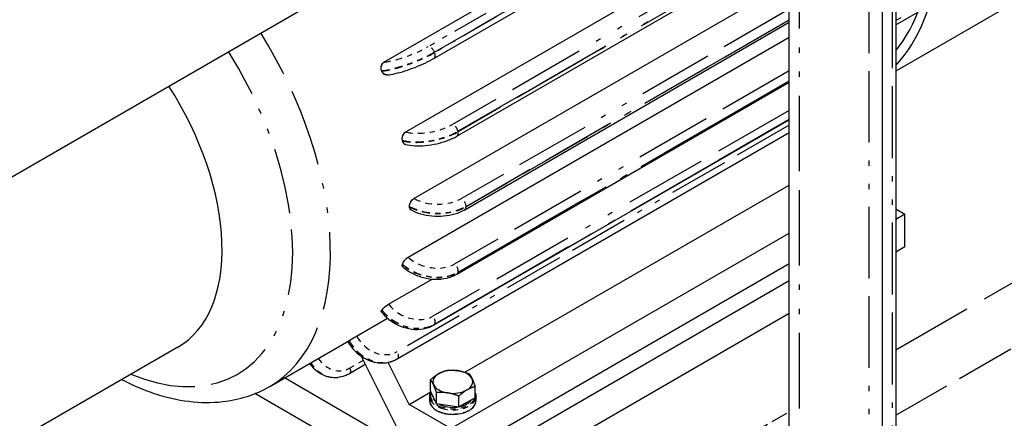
# Paper-space layout 'SHEET_1' of a CAD drawing. Header units: inches. Extents: x 3 to 360, y 8 to 227.
# Tile 80 of 98: x 111.3 to 129.78, y 156.11 to 163.59. Entities that reach past the tile are written whole.
import ezdxf

# ---------------------------------------------------------------- set-up
doc = ezdxf.new("R2010")
doc.units = ezdxf.units.IN
doc.header["$LTSCALE"] = 10.666667
doc.header["$MEASUREMENT"] = 0
doc.linetypes.add('DOUBLE_DASH_DOUBLE_DOT', pattern=[0.74, 0.24, -0.06, 0.24, -0.06, 0.01, -0.06, 0.01, -0.06])
doc.layers.get('0').update_dxf_attribs({"lineweight": 25})
doc.layers.add('PHANTOM', color=7, linetype='DOUBLE_DASH_DOUBLE_DOT', lineweight=25)

psp = doc.layouts.new('SHEET_1')

# ---------------------------------------------------------------- linework, layer by layer
for p, q in [((125.74, 154.712), (125.74, 168.899)), ((127.49, 144.198), (127.49, 167.889)), ((127.74, 167.744), (127.74, 143.931)), ((100.387, 154.432), (122.065, 166.948)), ((119.07, 162.863), (125.74, 166.714)), ((118.542, 161.484), (125.74, 165.64)), ((118.132, 162.793), (122.411, 165.264)), ((119.502, 161.406), (125.74, 165.007)), ((118.697, 160.236), (125.74, 164.302)), ((130.605, 164.282), (127.74, 162.628)), ((127.74, 163.494), (128.154, 163.733)), ((127.74, 163.573), (127.844, 163.633)), ((119.649, 160.025), (125.74, 163.542)), ((118.587, 159.134), (125.74, 163.263)), ((118.189, 162.555), (118.189, 162.555)), ((119.5, 158.816), (125.74, 162.418)), ((119.066, 157.86), (125.74, 161.713)), ((118.382, 157.225), (125.74, 161.473)), ((118.535, 161.252), (118.535, 161.252)), ((119.653, 156.975), (125.74, 160.489)), ((118.637, 160.026), (118.638, 160.025)), ((127.74, 160.041), (127.911, 159.941)), ((127.911, 159.941), (127.74, 159.842)), ((127.911, 159.329), (127.911, 159.941)), ((119.391, 155.92), (125.74, 159.586)), ((127.911, 159.329), (127.74, 159.23)), ((118.484, 158.955), (118.485, 158.954)), ((119.391, 155.349), (125.74, 159.014)), ((118.22, 158.253), (119.037, 158.725)), ((125.74, 158.688), (119.426, 155.043)), ((118.081, 158.112), (118.082, 158.111)), ((125.74, 158.075), (121.518, 155.638)), ((117.621, 157.653), (118.202, 157.988)), ((115.989, 156.709), (117.474, 157.567)), ((114.267, 157.447), (107.196, 153.364)), ((117.703, 157.279), (118.373, 155.937)), ((117.783, 157.119), (117.485, 156.946)), ((118.609, 156.372), (118.215, 157.16)), ((118.377, 157.222), (118.382, 157.225)), ((119.426, 155.043), (116.264, 156.868)), ((117.262, 156.877), (117.269, 156.877)), ((119.008, 156.624), (119.008, 156.834)), ((119.256, 154.528), (115.712, 156.575)), ((118.609, 156.372), (119.016, 156.607)), ((119.064, 156.503), (119.008, 156.624)), ((119.12, 156.382), (119.12, 156.592)), ((119.844, 156.494), (119.844, 156.704)), ((119.391, 155.92), (118.609, 156.372)), ((118.992, 156.442), (118.992, 156.521)), ((119.12, 156.382), (119.064, 156.503)), ((119.329, 156.35), (119.12, 156.382)), ((119.538, 156.318), (119.329, 156.35)), ((119.538, 156.318), (119.538, 156.528)), ((119.691, 156.406), (119.538, 156.318)), ((119.844, 156.494), (119.691, 156.406)), ((119.861, 156.442), (119.861, 156.521))]:
    psp.add_line(p, q)
for centre, major_axis, start_param, end_param in [((124.128, 167.759), (3.031, -5.25), 0.216397, 1.2168), ((124.128, 167.759), (3.125, -5.413), 0.171079, 1.203033), ((114.724, 162.33), (-2.75, 4.763), 4.45059, 4.451499), ((114.724, 162.33), (-2.75, 4.763), 4.449681, 4.45059), ((112.267, 160.911), (2, -3.464), 0, 1.653113), ((114.724, 162.33), (-2.75, 4.763), 4.18879, 4.189699), ((114.724, 162.33), (-2.75, 4.763), 4.187881, 4.18879), ((114.724, 162.33), (-2.75, 4.763), 3.926991, 3.9279), ((114.724, 162.33), (-2.75, 4.763), 3.926082, 3.926991), ((114.724, 162.33), (-2.75, 4.763), 3.664282, 3.665191), ((114.724, 162.33), (-2.75, 4.763), 3.665191, 3.666101), ((114.724, 162.33), (2.75, -4.763), 0.26089, 0.261799), ((114.724, 162.33), (2.75, -4.763), 0.261799, 0.262708), ((114.724, 162.33), (2.75, -4.763), 0, 0.000909), ((119.426, 156.796), (-0.375, 0), 5.497787, 6.544985), ((119.426, 156.796), (-0.375, 0), 4.45059, 5.497787), ((119.426, 156.796), (0.375, 0), 0.261799, 1.308997), ((119.426, 156.796), (-0.375, 0), 0.261799, 1.308997), ((119.426, 156.796), (0.375, 0), 5.497787, 6.544985), ((119.426, 156.796), (0.375, 0), 4.45059, 5.497787), ((119.426, 156.533), (-0.375, 0), 0.010029, 0.513569), ((119.426, 156.533), (0.375, 0), 3.960604, 4.940575), ((119.426, 156.533), (0.375, 0), 5.079699, 5.915876)]:
    psp.add_ellipse(centre, major_axis=major_axis, ratio=0.57735, start_param=start_param, end_param=end_param)
for points, knots in [([(118.189, 162.555), (118.237, 162.56), (118.289, 162.568), (118.402, 162.594), (118.463, 162.61), (118.589, 162.649), (118.654, 162.672), (118.782, 162.722), (118.845, 162.749), (118.964, 162.805), (119.02, 162.834), (119.07, 162.863)], [0, 0, 0, 0, 0.314159, 0.314159, 0.628319, 0.628319, 0.942478, 0.942478, 1.256637, 1.256637, 1.570796, 1.570796, 1.570796, 1.570796]), ([(118.09, 162.635), (118.085, 162.649), (118.081, 162.665), (118.079, 162.697), (118.081, 162.713), (118.088, 162.741), (118.094, 162.755), (118.111, 162.778), (118.121, 162.787), (118.132, 162.793)], [-0.4592741, -0.4592741, -0.4592741, -0.4592741, -0.3444551, -0.3444551, -0.2296362, -0.2296362, -0.1148181, -0.1148181, 0, 0, 0, 0]), ([(118.189, 162.555), (118.187, 162.555), (118.186, 162.555), (118.172, 162.555), (118.159, 162.558), (118.137, 162.568), (118.126, 162.577), (118.107, 162.599), (118.099, 162.612), (118.094, 162.626)], [0.1028111, 0.1028111, 0.1028111, 0.1028111, 0.1148181, 0.1148181, 0.2296362, 0.2296362, 0.3444551, 0.3444551, 0.4592741, 0.4592741, 0.4592741, 0.4592741]), ([(118.48, 161.328), (118.477, 161.341), (118.476, 161.357), (118.479, 161.388), (118.483, 161.404), (118.494, 161.432), (118.502, 161.446), (118.52, 161.469), (118.531, 161.478), (118.542, 161.484)], [-0.4592741, -0.4592741, -0.4592741, -0.4592741, -0.3444551, -0.3444551, -0.2296362, -0.2296362, -0.1148181, -0.1148181, 0, 0, 0, 0]), ([(118.535, 161.252), (118.59, 161.237), (118.65, 161.228), (118.778, 161.221), (118.846, 161.223), (118.985, 161.236), (119.056, 161.248), (119.194, 161.279), (119.262, 161.299), (119.389, 161.347), (119.449, 161.375), (119.502, 161.406)], [0, 0, 0, 0, 0.314159, 0.314159, 0.628319, 0.628319, 0.942478, 0.942478, 1.256637, 1.256637, 1.570796, 1.570796, 1.570796, 1.570796]), ([(118.535, 161.252), (118.53, 161.253), (118.525, 161.255), (118.512, 161.262), (118.503, 161.271), (118.489, 161.292), (118.484, 161.305), (118.481, 161.319)], [0.1790911, 0.1790911, 0.1790911, 0.1790911, 0.2296362, 0.2296362, 0.3444551, 0.3444551, 0.4592741, 0.4592741, 0.4592741, 0.4592741]), ([(118.613, 160.088), (118.613, 160.101), (118.615, 160.115), (118.624, 160.144), (118.63, 160.159), (118.645, 160.186), (118.654, 160.199), (118.675, 160.221), (118.686, 160.23), (118.697, 160.236)], [-0.4592741, -0.4592741, -0.4592741, -0.4592741, -0.3444551, -0.3444551, -0.2296362, -0.2296362, -0.1148181, -0.1148181, 0, 0, 0, 0]), ([(118.637, 160.026), (118.63, 160.03), (118.624, 160.037), (118.615, 160.056), (118.613, 160.068), (118.613, 160.08)], [0.2296368, 0.2296368, 0.2296368, 0.2296368, 0.3444551, 0.3444551, 0.4592741, 0.4592741, 0.4592741, 0.4592741]), ([(118.638, 160.025), (118.694, 159.993), (118.757, 159.967), (118.89, 159.928), (118.961, 159.914), (119.106, 159.901), (119.18, 159.901), (119.325, 159.914), (119.396, 159.928), (119.53, 159.967), (119.593, 159.993), (119.649, 160.025)], [4.712389, 4.712389, 4.712389, 4.712389, 5.026548, 5.026548, 5.340708, 5.340708, 5.654867, 5.654867, 5.969026, 5.969026, 6.283185, 6.283185, 6.283185, 6.283185]), ([(118.481, 159.002), (118.484, 159.012), (118.489, 159.025), (118.503, 159.05), (118.512, 159.063), (118.531, 159.086), (118.542, 159.098), (118.565, 159.119), (118.577, 159.128), (118.587, 159.134)], [-0.4592741, -0.4592741, -0.4592741, -0.4592741, -0.3444551, -0.3444551, -0.2296362, -0.2296362, -0.1148181, -0.1148181, 0, 0, 0, 0]), ([(118.484, 158.955), (118.481, 158.958), (118.479, 158.962), (118.476, 158.975), (118.477, 158.985), (118.48, 158.995)], [0.2598452, 0.2598452, 0.2598452, 0.2598452, 0.3444551, 0.3444551, 0.4592741, 0.4592741, 0.4592741, 0.4592741]), ([(118.485, 158.954), (118.538, 158.907), (118.598, 158.866), (118.73, 158.798), (118.8, 158.772), (118.945, 158.734), (119.019, 158.723), (119.167, 158.72), (119.239, 158.726), (119.377, 158.758), (119.442, 158.782), (119.5, 158.816)], [0, 0, 0, 0, 0.314159, 0.314159, 0.628319, 0.628319, 0.942478, 0.942478, 1.256637, 1.256637, 1.570796, 1.570796, 1.570796, 1.570796]), ([(118.094, 158.142), (118.099, 158.15), (118.107, 158.159), (118.126, 158.179), (118.137, 158.19), (118.159, 158.21), (118.172, 158.22), (118.197, 158.238), (118.21, 158.247), (118.22, 158.253)], [-0.4592741, -0.4592741, -0.4592741, -0.4592741, -0.3444551, -0.3444551, -0.2296362, -0.2296362, -0.1148181, -0.1148181, 0, 0, 0, 0]), ([(118.081, 158.112), (118.08, 158.113), (118.08, 158.115), (118.081, 158.123), (118.085, 158.13), (118.09, 158.137)], [0.2753801, 0.2753801, 0.2753801, 0.2753801, 0.3444551, 0.3444551, 0.4592741, 0.4592741, 0.4592741, 0.4592741]), ([(118.082, 158.111), (118.128, 158.053), (118.183, 158), (118.305, 157.909), (118.372, 157.871), (118.511, 157.814), (118.583, 157.794), (118.728, 157.776), (118.801, 157.777), (118.94, 157.802), (119.007, 157.825), (119.066, 157.86)], [0, 0, 0, 0, 0.314159, 0.314159, 0.628319, 0.628319, 0.942478, 0.942478, 1.256637, 1.256637, 1.570796, 1.570796, 1.570796, 1.570796]), ([(117.476, 157.568), (117.484, 157.572), (117.494, 157.578), (117.517, 157.592), (117.531, 157.6), (117.556, 157.615), (117.57, 157.623), (117.597, 157.639), (117.61, 157.647), (117.621, 157.653)], [-0.4592741, -0.4592741, -0.4592741, -0.4592741, -0.3444551, -0.3444551, -0.2296362, -0.2296362, -0.1148181, -0.1148181, 0, 0, 0, 0]), ([(117.452, 157.554), (117.49, 157.488), (117.537, 157.427), (117.644, 157.32), (117.704, 157.274), (117.832, 157.202), (117.901, 157.176), (118.04, 157.147), (118.112, 157.144), (118.248, 157.164), (118.313, 157.186), (118.373, 157.22), (118.375, 157.221), (118.377, 157.222)], [0, 0, 0, 0, 0.314159, 0.314159, 0.628319, 0.628319, 0.942478, 0.942478, 1.256637, 1.256637, 1.561697, 1.561697, 1.570796, 1.570796, 1.570796, 1.570796]), ([(116.737, 157.141), (116.763, 157.105), (116.792, 157.071), (116.864, 157.003), (116.908, 156.97), (117.003, 156.918), (117.053, 156.899), (117.157, 156.876), (117.21, 156.872), (117.262, 156.877)], [6.5775804, 6.5775804, 6.5775804, 6.5775804, 6.7711521, 6.7711521, 7.0151355, 7.0151355, 7.2591188, 7.2591188, 7.5031022, 7.5031022, 7.5031022, 7.5031022]), ([(117.485, 156.946), (117.471, 156.939), (117.458, 156.932), (117.43, 156.919), (117.416, 156.913), (117.387, 156.902), (117.373, 156.898), (117.344, 156.89), (117.329, 156.886), (117.299, 156.881), (117.284, 156.879), (117.269, 156.877)], [4.712389, 4.712389, 4.712389, 4.712389, 4.7825649, 4.7825649, 4.8527407, 4.8527407, 4.9229166, 4.9229166, 4.9930925, 4.9930925, 5.0632684, 5.0632684, 5.0632684, 5.0632684]), ([(113.21, 156.837), (113.411, 156.733), (113.615, 156.647), (114.253, 156.435), (114.691, 156.377), (115.421, 156.459), (115.721, 156.555), (115.989, 156.709)], [4.7686128, 4.7686128, 4.7686128, 4.7686128, 4.9222181, 4.9222181, 5.2508247, 5.2508247, 5.4977871, 5.4977871, 5.4977871, 5.4977871]), ([(118.992, 156.521), (118.992, 156.548), (118.999, 156.574), (119.013, 156.602), (119.015, 156.604), (119.016, 156.606)], [3.9269908, 3.9269908, 3.9269908, 3.9269908, 4.227616, 4.227616, 4.2546034, 4.2546034, 4.2546034, 4.2546034]), ([(119.844, 156.591), (119.85, 156.58), (119.854, 156.569), (119.859, 156.545), (119.861, 156.533), (119.861, 156.521)], [0.5185741, 0.5185741, 0.5185741, 0.5185741, 0.6481951, 0.6481951, 0.7853982, 0.7853982, 0.7853982, 0.7853982]), ([(118.992, 156.442), (118.992, 156.415), (118.999, 156.389), (119.026, 156.338), (119.047, 156.313), (119.101, 156.269), (119.134, 156.249), (119.21, 156.217), (119.252, 156.205), (119.341, 156.189), (119.387, 156.185), (119.48, 156.186), (119.526, 156.191), (119.613, 156.209), (119.655, 156.222), (119.729, 156.255), (119.761, 156.275), (119.813, 156.322), (119.833, 156.347), (119.856, 156.397), (119.861, 156.419), (119.861, 156.442)], [2.356194, 2.356194, 2.356194, 2.356194, 2.65682, 2.65682, 2.969667, 2.969667, 3.293972, 3.293972, 3.619414, 3.619414, 3.943925, 3.943925, 4.268062, 4.268062, 4.592656, 4.592656, 4.918167, 4.918167, 5.241908, 5.241908, 5.497787, 5.497787, 5.497787, 5.497787])]:
    psp.add_open_spline(points, degree=3, knots=knots)
for points in [[(119.008, 156.834), (119.09, 156.908), (119.161, 156.949)], [(119.161, 156.949), (119.232, 156.99), (119.314, 157.01)], [(119.314, 157.01), (119.426, 157.02), (119.523, 157.005)], [(119.523, 157.005), (119.62, 156.99), (119.732, 156.946)], [(119.732, 156.946), (119.762, 156.908), (119.788, 156.852)], [(119.064, 156.74), (119.038, 156.796), (119.008, 156.834)], [(119.12, 156.592), (119.09, 156.684), (119.064, 156.74)], [(119.788, 156.852), (119.814, 156.796), (119.844, 156.704)], [(119.329, 156.587), (119.232, 156.602), (119.12, 156.592)], [(119.538, 156.528), (119.426, 156.572), (119.329, 156.587)], [(119.691, 156.643), (119.62, 156.602), (119.538, 156.528)], [(119.844, 156.704), (119.762, 156.684), (119.691, 156.643)]]:
    psp.add_rational_spline(points, [1, 1.0379548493, 1], degree=2)
at = {"layer": 'PHANTOM', "ltscale": 0.553187}
psp.add_line((125.93, 154.528), (125.93, 168.789), dxfattribs=at)
at = {"layer": 'PHANTOM', "ltscale": 0.524359}
psp.add_line((127.24, 144.377), (127.24, 168.033), dxfattribs=at)
at = {"layer": 'PHANTOM', "ltscale": 0.526903}
psp.add_line((127.68, 144.008), (127.68, 167.779), dxfattribs=at)
at = {"layer": 'PHANTOM', "ltscale": 0.26307}
psp.add_line((122.695, 165.239), (118.964, 163.085), dxfattribs=at)
at = {"layer": 'PHANTOM', "ltscale": 0.280304}
psp.add_line((119.08, 162.982), (123.055, 165.277), dxfattribs=at)
at = {"layer": 'PHANTOM', "ltscale": 0.282425}
psp.add_line((123.089, 165.286), (119.083, 162.973), dxfattribs=at)
at = {"layer": 'PHANTOM', "ltscale": 0.566306}
psp.add_line((125.74, 165.276), (119.418, 161.626), dxfattribs=at)
at = {"layer": 'PHANTOM', "ltscale": 0.556997}
for p, q in [((119.522, 161.497), (125.74, 165.086)), ((125.74, 162.437), (119.522, 158.847))]:
    psp.add_line(p, q, dxfattribs=at)
at = {"layer": 'PHANTOM', "ltscale": 0.556833}
for p, q in [((125.74, 165.076), (119.524, 161.488)), ((119.524, 158.854), (125.74, 162.443))]:
    psp.add_line(p, q, dxfattribs=at)
at = {"layer": 'PHANTOM', "ltscale": 0.551026}
psp.add_line((125.74, 163.787), (119.589, 160.235), dxfattribs=at)
at = {"layer": 'PHANTOM', "ltscale": 0.543425}
for p, q in [((119.674, 160.088), (125.74, 163.591)), ((125.74, 163.583), (119.674, 160.08))]:
    psp.add_line(p, q, dxfattribs=at)
at = {"layer": 'PHANTOM', "ltscale": 0.000398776}
for p, q in [((119.083, 162.973), (119.08, 162.982)), ((119.524, 161.488), (119.522, 161.497)), ((119.674, 160.08), (119.674, 160.088)), ((119.522, 158.847), (119.524, 158.854)), ((119.08, 157.872), (119.083, 157.877))]:
    psp.add_line(p, q, dxfattribs=at)
at = {"layer": 'PHANTOM'}
for p, q in [((118.09, 162.635), (118.09, 162.635)), ((118.133, 162.793), (118.132, 162.793)), ((118.094, 162.626), (118.094, 162.626)), ((118.542, 161.484), (118.542, 161.484)), ((118.48, 161.328), (118.48, 161.328)), ((118.481, 161.319), (118.481, 161.319)), ((118.698, 160.235), (118.697, 160.236)), ((118.613, 160.088), (118.613, 160.088)), ((118.613, 160.08), (118.613, 160.08)), ((118.588, 159.133), (118.587, 159.134)), ((118.48, 158.995), (118.48, 158.995)), ((118.481, 159.002), (118.481, 159.002)), ((118.221, 158.252), (118.22, 158.253)), ((118.09, 158.137), (118.09, 158.137)), ((118.094, 158.142), (118.094, 158.142)), ((117.621, 157.652), (117.621, 157.653)), ((117.476, 157.568), (117.476, 157.568))]:
    psp.add_line(p, q, dxfattribs=at)
at = {"layer": 'PHANTOM', "ltscale": 0.000149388}
for p, q in [((118.092, 162.631), (118.09, 162.635)), ((118.094, 162.626), (118.092, 162.631)), ((118.481, 161.323), (118.48, 161.328)), ((118.481, 161.319), (118.481, 161.323)), ((118.613, 160.084), (118.613, 160.088)), ((118.613, 160.08), (118.613, 160.084)), ((118.48, 158.995), (118.481, 158.999)), ((118.481, 158.999), (118.481, 159.002)), ((118.09, 158.137), (118.092, 158.14)), ((118.092, 158.14), (118.094, 158.142)), ((117.474, 157.567), (117.476, 157.568))]:
    psp.add_line(p, q, dxfattribs=at)
at = {"layer": 'PHANTOM', "ltscale": 0.562208}
psp.add_line((125.74, 162.632), (119.464, 159.009), dxfattribs=at)
at = {"layer": 'PHANTOM', "ltscale": 0.59909}
psp.add_line((125.74, 161.89), (119.052, 158.029), dxfattribs=at)
at = {"layer": 'PHANTOM', "ltscale": 0.596624}
psp.add_line((125.74, 161.717), (119.08, 157.872), dxfattribs=at)
at = {"layer": 'PHANTOM', "ltscale": 0.596307}
psp.add_line((119.083, 157.877), (125.74, 161.72), dxfattribs=at)
at = {"layer": 'PHANTOM', "ltscale": 0.439439}
psp.add_line((125.74, 161.611), (118.382, 157.363), dxfattribs=at)
at = {"layer": 'PHANTOM', "ltscale": 0.601312}
psp.add_line((127.74, 157.393), (134.452, 161.268), dxfattribs=at)
at = {"layer": 'PHANTOM', "ltscale": 0.432547}
psp.add_line((127.74, 156.168), (134.983, 160.35), dxfattribs=at)
at = {"layer": 'PHANTOM', "ltscale": 0.009302}
psp.add_line((117.476, 157.568), (117.621, 157.652), dxfattribs=at)
at = {"layer": 'PHANTOM', "ltscale": 0.017165}
psp.add_line((117.743, 157.198), (117.498, 157.057), dxfattribs=at)
at = {"layer": 'PHANTOM', "ltscale": 0.122922}
psp.add_line((123.996, 155.231), (125.74, 156.238), dxfattribs=at)
at = {"layer": 'PHANTOM', "ltscale": 0.568104}
psp.add_ellipse((113.239, 161.472), major_axis=(2.75, -4.763), ratio=0.57735, start_param=0, end_param=1.630631, dxfattribs=at)
at = {"layer": 'PHANTOM', "ltscale": 0.049259}
for centre, major_axis, ratio, start_param, end_param in [((118.578, 163.051), (-0.587, -0.228), 0.211325, 0.631914, 2.202711), ((118.988, 161.741), (-0.617, -0.126), 0.408248, 0.684719, 2.255516), ((119.143, 160.493), (-0.63, 0), 0.57735, 0.785398, 2.356194), ((119.034, 159.39), (-0.609, 0.163), 0.707107, 0.955317, 2.526113), ((118.667, 158.509), (0.515, -0.362), 0.788675, 4.36151, 5.932306), ((118.067, 157.909), (0.315, -0.546), 0.816497, 4.712389, 6.283185)]:
    psp.add_ellipse(centre, major_axis=major_axis, ratio=ratio, start_param=start_param, end_param=end_param, dxfattribs=at)
at = {"layer": 'PHANTOM', "ltscale": 0.009302}
for centre, major_axis, ratio, start_param, end_param in [((119.006, 162.976), (-0.06, 0.104), 0.57735, 4.45059, 6.021386), ((118.175, 162.684), (-0.011, 0.12), 0.788675, 0.350879, 1.921676), ((119.44, 161.519), (-0.06, 0.104), 0.57735, 4.18879, 5.759587), ((118.564, 161.377), (-0.031, -0.116), 0.707107, 3.757072, 5.327869), ((118.698, 160.137), (-0.06, -0.104), 0.57735, 3.926991, 5.497787), ((119.589, 160.137), (-0.06, 0.104), 0.57735, 3.926991, 5.497787), ((118.566, 159.051), (-0.0796, -0.0898), 0.408248, 4.02767, 5.598466), ((119.442, 158.927), (-0.06, 0.104), 0.57735, 3.665191, 5.235988), ((118.179, 158.191), (-0.0935, -0.0752), 0.211325, 4.080475, 5.651271), ((119.01, 157.969), (0.06, -0.104), 0.57735, 0.261799, 1.832596), ((118.322, 157.329), (0.06, -0.104), 0.57735, 0, 1.570796)]:
    psp.add_ellipse(centre, major_axis=major_axis, ratio=ratio, start_param=start_param, end_param=end_param, dxfattribs=at)
at = {"layer": 'PHANTOM', "ltscale": 0.481445}
psp.add_ellipse((112.885, 161.268), major_axis=(2.5, -4.33), ratio=0.57735, start_param=5.639684, end_param=7.919808, dxfattribs=at)
at = {"layer": 'PHANTOM', "ltscale": 0.058661}
for centre, major_axis, ratio, start_param, end_param in [((118.621, 162.941), (0.699, 0.271), 0.211325, 3.773507, 5.344303), ((118.624, 162.932), (-0.699, -0.271), 0.211325, 0.631914, 2.202711), ((119.01, 161.634), (0.735, 0.15), 0.408248, 3.826312, 5.397108), ((119.012, 161.625), (-0.735, -0.15), 0.408248, 0.684719, 2.255516), ((119.143, 160.395), (0.75, 0), 0.57735, 3.926991, 5.497787), ((119.143, 160.386), (-0.75, 0), 0.57735, 0.785398, 2.356194), ((119.01, 159.301), (-0.724, 0.194), 0.707107, 0.955317, 2.526113), ((119.012, 159.308), (0.724, -0.194), 0.707107, 4.096909, 5.667706), ((118.621, 158.444), (0.614, -0.431), 0.788675, 4.36151, 5.932306), ((118.624, 158.449), (0.614, -0.431), 0.788675, 4.36151, 5.932306), ((118.002, 157.871), (0.375, -0.65), 0.816497, 4.712389, 6.283185), ((118.007, 157.874), (0.375, -0.65), 0.816497, 4.712389, 6.283185)]:
    psp.add_ellipse(centre, major_axis=major_axis, ratio=ratio, start_param=start_param, end_param=end_param, dxfattribs=at)
at = {"layer": 'PHANTOM', "ltscale": 0.007735}
for centre in [(119.01, 162.967), (117.425, 157.05)]:
    psp.add_ellipse(centre, major_axis=(0.06, -0.104), ratio=0.57735, start_param=0, end_param=1.308997, dxfattribs=at)
at = {"layer": 'PHANTOM', "ltscale": 0.007202}
psp.add_ellipse((118.179, 162.675), major_axis=(0.011, -0.12), ratio=0.788675, start_param=5.063268, end_param=6.283185, dxfattribs=at)
at = {"layer": 'PHANTOM', "ltscale": 0.006168}
psp.add_ellipse((119.442, 161.51), major_axis=(0.06, -0.104), ratio=0.57735, start_param=0, end_param=1.047198, dxfattribs=at)
at = {"layer": 'PHANTOM', "ltscale": 0.005618}
psp.add_ellipse((118.566, 161.368), major_axis=(-0.031, -0.116), ratio=0.707107, start_param=5.327869, end_param=6.283185, dxfattribs=at)
at = {"layer": 'PHANTOM', "ltscale": 0.004601}
for centre, major_axis, start_param, end_param in [((118.698, 160.129), (-0.06, -0.104), 5.497787, 6.283185), ((119.589, 160.129), (0.06, -0.104), 0, 0.785398)]:
    psp.add_ellipse(centre, major_axis=major_axis, ratio=0.57735, start_param=start_param, end_param=end_param, dxfattribs=at)
at = {"layer": 'PHANTOM', "ltscale": 0.003998}
psp.add_ellipse((118.564, 159.044), major_axis=(-0.0796, -0.0898), ratio=0.408248, start_param=5.598466, end_param=6.283185, dxfattribs=at)
at = {"layer": 'PHANTOM', "ltscale": 0.003034}
psp.add_ellipse((119.44, 158.92), major_axis=(0.06, -0.104), ratio=0.57735, start_param=0, end_param=0.523599, dxfattribs=at)
at = {"layer": 'PHANTOM', "ltscale": 0.003682}
psp.add_ellipse((118.175, 158.186), major_axis=(-0.0935, -0.0752), ratio=0.211325, start_param=5.651271, end_param=6.283185, dxfattribs=at)
at = {"layer": 'PHANTOM', "ltscale": 0.001467}
psp.add_ellipse((119.006, 157.964), major_axis=(0.06, -0.104), ratio=0.57735, start_param=0, end_param=0.261799, dxfattribs=at)
at = {"layer": 'PHANTOM', "ltscale": 0.035677}
psp.add_ellipse((117.196, 157.624), major_axis=(0.067, -0.747), ratio=0.788675, start_param=5.326786, end_param=6.283185, dxfattribs=at)
at = {"layer": 'PHANTOM', "ltscale": 0.035816}
psp.add_ellipse((117.202, 157.624), major_axis=(0.067, -0.747), ratio=0.788675, start_param=5.323087, end_param=6.283185, dxfattribs=at)
at = {"layer": 'PHANTOM', "ltscale": 0.041163}
psp.add_ellipse((117.275, 157.631), major_axis=(0.056, -0.628), ratio=0.788675, start_param=5.320911, end_param=6.634065, dxfattribs=at)
at = {"layer": 'PHANTOM', "ltscale": 0.067791}
psp.add_ellipse((119.426, 156.533), major_axis=(0.42, 0), ratio=0.57735, start_param=2.876141, end_param=6.115048, dxfattribs=at)
at = {"layer": 'PHANTOM', "ltscale": 0.003983}
psp.add_ellipse((119.426, 156.533), major_axis=(0.42, 0), ratio=0.57735, start_param=6.185785, end_param=6.380586, dxfattribs=at)
at = {"layer": 'PHANTOM', "ltscale": 0.067984}
for centre, major_axis, start_param, end_param in [((119.426, 156.521), (-0.435, 0), 0, 3.141593), ((119.426, 156.442), (0.435, 0), 3.141593, 6.283185)]:
    psp.add_ellipse(centre, major_axis=major_axis, ratio=0.57735, start_param=start_param, end_param=end_param, dxfattribs=at)

doc.saveas('drawing.dxf')
